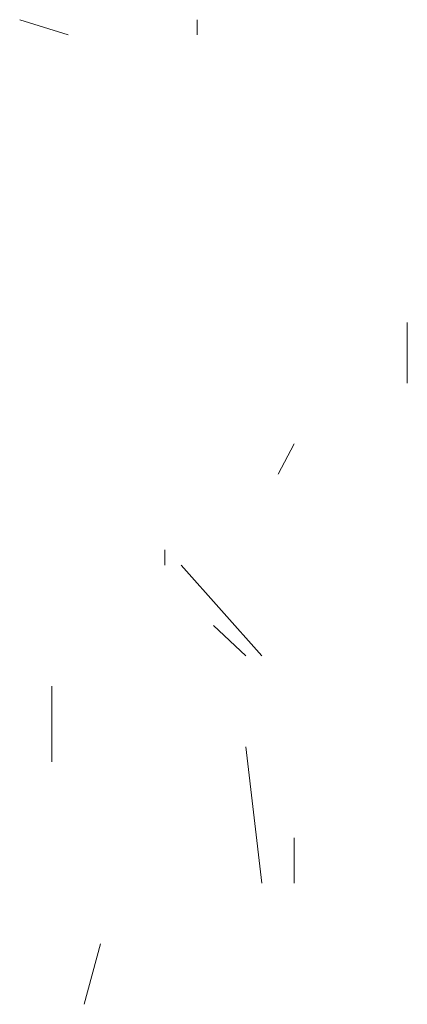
# Model space of a CAD drawing. Extents: x 12.9 to 34.2, y -51.7 to -4.
# Tile 60 of 75: x 18.014 to 18.285, y -7.568 to -6.88. Entities that reach past the tile are written whole.
import ezdxf

# ---------------------------------------------------------------- set-up
doc = ezdxf.new("R2010")
doc.units = 0
doc.header["$MEASUREMENT"] = 0
doc.layers.add('BLÄTTER', color=64, linetype='CONTINUOUS', lineweight=13)

msp = doc.modelspace()

# ---------------------------------------------------------------- linework, layer by layer
at = {"layer": 'BLÄTTER'}
for p, q in [((18.01428, -6.88035), (18.04813, -6.89095)), ((18.13843, -6.88035), (18.13843, -6.89095)), ((18.28518, -7.092), (18.28518, -7.13435)), ((18.20618, -7.1767), (18.19488, -7.19785)), ((18.11583, -7.25075), (18.11583, -7.26135)), ((18.12713, -7.26135), (18.18358, -7.32485)), ((18.14973, -7.30365), (18.17228, -7.32485)), ((18.03683, -7.346), (18.03683, -7.3989)), ((18.17228, -7.3883), (18.18358, -7.48355)), ((18.20618, -7.4518), (18.20618, -7.48355)), ((18.07068, -7.5259), (18.05943, -7.5682))]:
    msp.add_line(p, q, dxfattribs=at)

doc.saveas('drawing.dxf')
